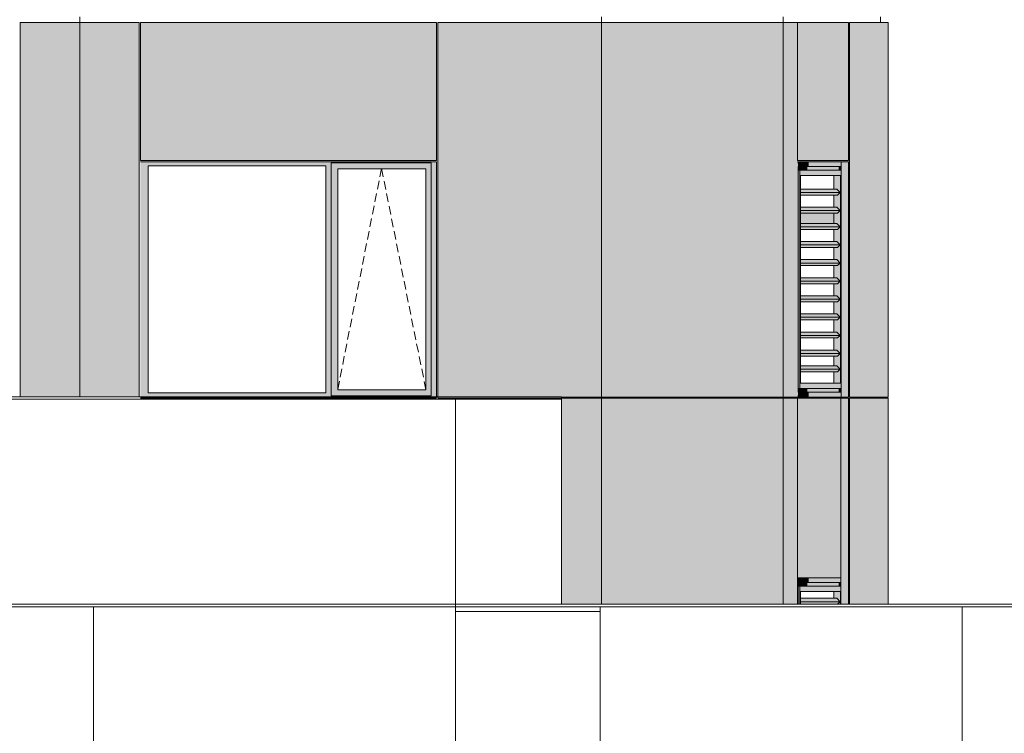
# Model space of a CAD drawing. Header units: millimetres. Extents: x -2957 to 755902, y -5565 to 302042.
# Tile 5 of 65: x 12766 to 20928, y 5011 to 10926. Entities that reach past the tile are written whole.
import ezdxf

# ---------------------------------------------------------------- set-up
doc = ezdxf.new("R2010")
doc.units = ezdxf.units.MM
doc.header["$MEASUREMENT"] = 0
doc.header["$XCLIPFRAME"] = 0
doc.linetypes.add('OO_EOIAAY', pattern=[105.833361, 70.555568, -35.277793])
for name, color, linetype, lineweight in [('0_Ном._пера__1', 7, 'Continuous', 0), ('0_Ном._пера__120', 7, 'Continuous', 0), ('_0 фасадные панели-1_Ном._пера__1', 7, 'Continuous', 0), ('АР-Стены_внешние_.АР_Ном._пера__120', 7, 'Continuous', 0), ('АР-элементы фасада_Ном._пера__1', 7, 'Continuous', 0)]:
    doc.layers.add(name, color=color, linetype=linetype, lineweight=lineweight)
doc.layers.add('АР-Стены_внешние_.АР_Ном._пера__214', color=7, linetype='Continuous', lineweight=0, true_color=0xe2eaf1)
picture_1 = doc.add_image_def('image2.png', size_in_pixel=(725, 814))
picture_2 = doc.add_image_def('image3.png', size_in_pixel=(734, 827))

msp = doc.modelspace()

# ---------------------------------------------------------------- hatches: boundary and pattern name
at = {"layer": '0_Ном._пера__1', "linetype": 'Continuous', "lineweight": 0, "true_color": 0x000000}
for points in [[(13767.129, 9748.425), (13767.129, 9713.425), (13829.5, 9713.425), (15304.782, 9713.425), (15348.928, 9713.425), (15348.928, 9738.425), (16177.889, 9738.425), (16177.889, 9713.425), (16222.035, 9713.425), (16222.035, 9748.425)], [(13829.5, 9713.425), (13767.129, 9713.425), (13767.129, 7833.425), (13829.5, 7833.425)], [(15348.928, 9713.425), (15304.782, 9713.425), (15304.782, 7833.425), (15348.928, 7833.425)], [(15348.928, 9738.425), (15348.928, 9688.425), (15402.827, 9688.425), (16133.686, 9688.425), (16177.889, 9688.425), (16177.889, 9738.425)], [(16177.889, 7833.425), (16222.035, 7833.425), (16222.035, 9713.425), (16177.889, 9713.425)], [(19214.502, 9748.425), (19219.291, 9708.425), (19305.145, 9708.425), (19305.145, 9748.425)], [(19219.291, 9708.425), (19214.502, 9748.425), (19214.502, 7798.423), (19219.291, 7838.423)], [(19448.84, 9708.425), (19448.84, 9748.425), (19305.145, 9748.425), (19305.145, 9708.425)], [(19575.616, 9748.425), (19448.84, 9748.425), (19448.84, 9708.425), (19569.28, 9708.425)], [(19569.28, 9678.425), (19570.42, 9678.425), (19575.616, 9678.425), (19575.616, 9748.425), (19569.28, 9708.425)], [(15348.928, 7858.425), (15401.857, 7858.425), (15401.857, 9688.425), (15348.928, 9688.425)], [(16133.686, 9688.425), (16133.686, 7858.425), (16177.889, 7858.425), (16177.889, 9688.425)], [(19295.217, 9708.425), (19219.291, 9708.425), (19219.291, 9678.425), (19295.217, 9678.425)], [(19219.291, 9678.425), (19219.291, 7868.423), (19232.812, 7868.423), (19232.812, 9678.425)], [(19438.912, 9708.425), (19295.217, 9708.425), (19295.217, 9678.425), (19438.912, 9678.425)], [(19438.912, 9708.425), (19438.912, 9678.425), (19555.76, 9678.425), (19559.352, 9708.425)], [(19559.352, 9708.425), (19555.76, 9678.425), (19559.352, 9678.425)], [(19559.352, 9708.425), (19559.352, 9678.425), (19569.28, 9678.425), (19569.28, 9708.425)], [(19238.2, 9493.888), (19567.496, 9493.888), (19539.415, 9522.173), (19238.2, 9522.173)], [(19238.2, 9472.675), (19546.435, 9472.675), (19567.496, 9493.888), (19238.2, 9493.888)], [(19238.2, 9343.888), (19567.496, 9343.888), (19539.415, 9372.173), (19238.2, 9372.173)], [(19567.496, 9343.888), (19238.2, 9343.888), (19238.2, 9322.675), (19546.435, 9322.675)], [(19238.2, 9222.173), (19515.623, 9222.173), (19515.623, 9322.675), (19238.2, 9322.675)], [(19238.2, 9208.888), (19567.496, 9208.888), (19539.415, 9237.173), (19238.2, 9237.173)], [(19238.2, 9187.675), (19546.435, 9187.675), (19567.496, 9208.888), (19238.2, 9208.888)], [(19238.2, 9058.888), (19567.496, 9058.888), (19539.415, 9087.173), (19238.2, 9087.173)], [(19238.2, 9037.675), (19546.435, 9037.675), (19567.496, 9058.888), (19238.2, 9058.888)], [(19238.2, 8908.888), (19567.496, 8908.888), (19539.415, 8937.173), (19238.2, 8937.173)], [(19238.2, 8887.675), (19546.435, 8887.675), (19567.496, 8908.888), (19238.2, 8908.888)], [(19238.2, 8758.888), (19567.496, 8758.888), (19539.415, 8787.173), (19238.2, 8787.173)], [(19567.496, 8758.888), (19238.2, 8758.888), (19238.2, 8737.675), (19546.435, 8737.675)], [(19238.2, 8608.888), (19567.496, 8608.888), (19539.415, 8637.173), (19238.2, 8637.173)], [(19567.496, 8608.888), (19238.2, 8608.888), (19238.2, 8587.675), (19546.435, 8587.675)], [(19238.2, 8458.888), (19567.496, 8458.888), (19539.415, 8487.173), (19238.2, 8487.173)], [(19238.2, 8437.675), (19546.435, 8437.675), (19567.496, 8458.888), (19238.2, 8458.888)], [(19238.2, 8308.888), (19567.496, 8308.888), (19539.415, 8337.173), (19238.2, 8337.173)], [(19238.2, 8287.675), (19546.435, 8287.675), (19567.496, 8308.888), (19238.2, 8308.888)], [(19238.2, 8158.888), (19567.496, 8158.888), (19539.415, 8187.173), (19238.2, 8187.173)], [(19567.496, 8158.888), (19238.2, 8158.888), (19238.2, 8137.675), (19546.435, 8137.675)], [(19238.2, 8028.882), (19567.496, 8028.882), (19539.415, 8057.166), (19238.2, 8057.166)], [(19238.2, 8007.669), (19546.435, 8007.669), (19567.496, 8028.882), (19238.2, 8028.882)], [(15348.928, 7858.425), (15348.928, 7808.425), (16177.889, 7808.425), (16177.889, 7858.425), (16133.686, 7858.425), (15402.827, 7858.425)], [(19219.291, 7838.423), (19214.502, 7798.423), (19305.145, 7798.423), (19305.145, 7838.423)], [(19219.291, 7868.423), (19219.291, 7838.423), (19295.217, 7838.423), (19295.217, 7868.423)], [(19295.217, 7838.423), (19438.912, 7838.423), (19438.912, 7868.423), (19295.217, 7868.423)], [(19305.145, 7838.423), (19305.145, 7798.423), (19448.84, 7798.423), (19448.84, 7838.423)], [(19438.912, 7868.423), (19438.912, 7838.423), (19559.352, 7838.423), (19555.76, 7868.423)], [(19448.84, 7838.423), (19448.84, 7798.423), (19575.616, 7798.423), (19569.28, 7838.423)], [(19555.76, 7868.423), (19559.352, 7838.423), (19559.352, 7868.423)], [(19559.352, 7838.423), (19569.28, 7838.423), (19569.28, 7868.423), (19559.352, 7868.423)], [(19569.28, 7838.423), (19575.616, 7798.423), (19575.616, 7868.422), (19569.28, 7868.423)], [(13767.129, 7798.425), (16222.035, 7798.425), (16222.035, 7833.425), (16177.889, 7833.425), (16177.889, 7808.425), (15348.928, 7808.425), (15348.928, 7833.425), (15304.782, 7833.425), (13829.5, 7833.425), (13767.129, 7833.425)], [(19305.145, 6260), (19305.145, 6300), (19214.502, 6300), (19219.291, 6260)], [(19214.502, 6080), (19219.291, 6080), (19219.291, 6260), (19214.502, 6300)], [(19448.84, 6260), (19448.84, 6300), (19305.145, 6300), (19305.145, 6260)], [(19448.84, 6300), (19448.84, 6260), (19569.28, 6260), (19574.07, 6300)], [(19569.28, 6260), (19569.28, 6230), (19574.07, 6230), (19574.07, 6300)], [(19219.291, 6260), (19219.291, 6230), (19295.217, 6230), (19295.217, 6260)], [(19219.291, 6080), (19232.812, 6080), (19232.812, 6230), (19219.291, 6230)], [(19232.812, 6230), (19232.812, 6080), (19238.2, 6080), (19238.2, 6185), (19569.28, 6185), (19569.28, 6080), (19574.07, 6080), (19574.07, 6230)], [(19438.912, 6260), (19295.217, 6260), (19295.217, 6230), (19438.912, 6230)], [(19438.912, 6260), (19438.912, 6230), (19555.76, 6230), (19559.352, 6260)], [(19559.352, 6260), (19555.76, 6230), (19559.352, 6230)], [(19559.352, 6260), (19559.352, 6230), (19569.28, 6230), (19569.28, 6260)], [(19238.2, 6101.465), (19567.496, 6101.465), (19539.415, 6129.749), (19238.2, 6129.749)], [(19515.623, 6129.749), (19539.415, 6129.749), (19567.496, 6101.465), (19546.436, 6080.251), (19515.623, 6080.251), (19515.623, 6080), (19569.28, 6080), (19569.28, 6185), (19515.623, 6185)], [(19238.2, 6101.465), (19238.2, 6080.251), (19546.435, 6080.251), (19567.496, 6101.465)]]:
    msp.add_hatch(color=18, dxfattribs=at).paths.add_polyline_path(points)
h = msp.add_hatch(color=18, dxfattribs=at)
h.paths.add_polyline_path([(19232.812, 7868.423), (19575.616, 7868.423), (19575.616, 9678.425), (19232.812, 9678.425)])
h.paths.add_polyline_path([(19238.2, 7913.423), (19238.2, 9633.425), (19570.228, 9633.425), (19570.228, 7913.423)], flags=0)
h = msp.add_hatch(color=18, dxfattribs=at)
h.paths.add_polyline_path([(19515.623, 8007.669), (19515.623, 7913.423), (19570.228, 7913.423), (19570.228, 9633.425), (19515.623, 9633.425), (19515.623, 9628.173), (19515.623, 9558.676), (19515.623, 9522.173), (19539.415, 9522.173), (19567.496, 9493.888), (19546.435, 9472.675), (19515.623, 9472.675), (19515.623, 9372.173), (19539.415, 9372.173), (19560.05, 9351.388), (19546.435, 9337.675), (19515.623, 9337.675), (19515.623, 9322.675), (19515.623, 9237.173), (19515.623, 9222.173), (19539.415, 9222.173), (19541.968, 9234.601), (19567.496, 9208.888), (19546.435, 9187.675), (19515.623, 9187.675), (19515.623, 9087.173), (19539.415, 9087.173), (19567.496, 9058.888), (19546.435, 9037.675), (19515.623, 9037.675), (19515.623, 8937.173), (19539.415, 8937.173), (19567.496, 8908.888), (19546.435, 8887.675), (19515.623, 8887.675), (19515.623, 8787.173), (19539.415, 8787.173), (19567.496, 8758.888), (19546.435, 8737.675), (19515.623, 8737.675), (19515.623, 8637.173), (19539.415, 8637.173), (19567.496, 8608.888), (19546.435, 8587.675), (19515.623, 8587.675), (19515.623, 8487.173), (19539.415, 8487.173), (19567.496, 8458.888), (19546.435, 8437.675), (19515.623, 8437.675), (19515.623, 8337.173), (19539.415, 8337.173), (19567.496, 8308.888), (19546.435, 8287.675), (19515.623, 8287.675), (19515.623, 8187.173), (19539.415, 8187.173), (19567.496, 8158.888), (19546.435, 8137.675), (19515.623, 8137.675), (19515.623, 8057.166), (19539.415, 8057.166), (19567.496, 8028.882), (19546.435, 8007.669)])
h.paths.add_polyline_path([(19563.611, 9339.976), (19564.943, 9346.46), (19567.496, 9343.888)], flags=0)
at = {"layer": 'АР-Стены_внешние_.АР_Ном._пера__214', "linetype": 'Continuous', "lineweight": 0, "true_color": 0xe5e8eb}
for points in [[(12770.846, 7800), (13260.834, 7800), (13260.834, 10903.425), (12770.846, 10903.425)], [(13260.833, 10903.425), (13260.833, 7800), (13757.129, 7800), (13757.129, 10903.425)], [(13767.129, 10903.425), (16222.035, 10903.425), (16222.035, 9758.425), (13767.129, 9758.425)], [(16232.035, 10903.425), (16232.035, 7793.425), (17255.872, 7793.425), (17255.872, 7798.425), (17589.311, 7798.425), (17589.311, 10903.425)], [(19093.827, 10903.425), (17589.311, 10903.425), (17589.311, 7798.425), (19093.827, 7798.425)], [(19093.827, 9748.425), (19093.827, 10903.425), (19635.825, 10903.425), (19635.825, 9748.425)], [(19645.825, 10903.425), (19645.825, 7798.425), (19964.374, 7798.425), (19964.374, 10903.425)], [(19093.827, 9748.425), (19093.827, 7798.425), (19214.502, 7798.425), (19214.502, 9748.425)], [(19574.07, 7863.425), (19574.07, 7798.425), (19636.547, 7798.425), (19636.547, 9748.425), (19575.616, 9748.425), (19575.616, 9658.425), (19574.07, 9658.425)], [(17255.872, 6080), (17536.927, 6080), (17536.927, 7790), (17255.872, 7790)], [(17536.927, 7790), (17536.927, 6080), (17589.311, 6080), (17589.311, 7790)], [(19093.827, 7790), (17589.311, 7790), (17589.311, 6080), (19093.827, 6080)], [(19214.502, 7790), (19093.827, 7790), (19093.827, 6080), (19214.502, 6080)], [(19214.501, 6300), (19574.07, 6300), (19574.07, 7790), (19214.502, 7790)], [(19636.547, 7790), (19574.07, 7790), (19574.07, 6080), (19636.547, 6080)], [(19645.825, 6593), (19645.825, 6080), (19964.374, 6080), (19964.374, 7790), (19645.825, 7790)]]:
    msp.add_hatch(color=254, dxfattribs=at).paths.add_polyline_path(points)

# ---------------------------------------------------------------- linework, layer by layer
at = {"layer": '0_Ном._пера__1', "color": 7, "linetype": 'Continuous', "lineweight": 0}
for p, q in [((13265.647, 10948.425), (13265.647, 7800)), ((17589.311, 7798.425), (17589.311, 10948.425)), ((19093.827, 7798.425), (19093.827, 10948.425)), ((19901.22, 10948.425), (19901.22, 10903.425)), ((12770.846, 10903.425), (12770.846, 7800)), ((12770.846, 10903.425), (13757.129, 10903.425)), ((13757.129, 10903.425), (13757.129, 7800)), ((13767.129, 10903.425), (16222.035, 10903.425)), ((16222.035, 10903.425), (16222.035, 9758.425)), ((16232.035, 10903.425), (19635.825, 10903.425)), ((16232.035, 10903.425), (16232.035, 7793.425)), ((19214.502, 9758.425), (19214.502, 10903.425)), ((19635.825, 9758.425), (19635.825, 10903.425)), ((19645.825, 10903.425), (19645.825, 7798.425)), ((19645.825, 10903.425), (19964.374, 10903.425)), ((19964.374, 7798.425), (19964.374, 10903.425)), ((12770.846, 9738.425), (12770.846, 7798.425)), ((13767.129, 9758.425), (16222.314, 9758.425)), ((13767.129, 9748.425), (16222.035, 9748.425)), ((13829.5, 9713.425), (13829.5, 7833.425)), ((15304.782, 9713.425), (13829.5, 9713.425)), ((15304.782, 7833.425), (15304.782, 9713.425)), ((16177.889, 9738.425), (15348.928, 9738.425)), ((15348.928, 9738.425), (15348.928, 9713.425)), ((15348.928, 9713.425), (15348.928, 7833.425)), ((16177.889, 9713.425), (16177.889, 9738.425)), ((16177.889, 9713.425), (16177.889, 7833.425)), ((16222.035, 9748.425), (16222.035, 9713.425)), ((16222.035, 9713.425), (16222.035, 7833.425)), ((16232.035, 7798.425), (16232.035, 9748.425)), ((19214.502, 9758.425), (19636.547, 9758.425)), ((19635.825, 9748.425), (19214.502, 9748.425)), ((19215.794, 9748.425), (19572.902, 9748.425)), ((19215.794, 9748.425), (19305.145, 9748.425)), ((19305.145, 9748.425), (19448.84, 9748.425)), ((19448.84, 9748.425), (19575.616, 9748.425)), ((19575.616, 9748.425), (19575.616, 9678.425)), ((19636.547, 9748.425), (19636.547, 7798.425)), ((15401.857, 7858.425), (15401.857, 9688.425)), ((15401.857, 9688.425), (16132.716, 9688.425)), ((16133.686, 9688.425), (16132.716, 9688.425)), ((16133.686, 7858.425), (16133.686, 9688.425)), ((19305.145, 9708.425), (19219.291, 9708.425)), ((19219.291, 9708.425), (19219.291, 7838.423)), ((19219.291, 9678.425), (19232.812, 9678.425)), ((19232.812, 7868.423), (19232.812, 9678.425)), ((19232.812, 9678.425), (19575.616, 9678.425)), ((19238.2, 7913.423), (19238.2, 9633.425)), ((19238.2, 9633.425), (19570.228, 9633.425)), ((19438.912, 9678.425), (19295.217, 9678.425)), ((19448.84, 9708.425), (19305.145, 9708.425)), ((19555.76, 9678.425), (19438.912, 9678.425)), ((19569.28, 9708.425), (19448.84, 9708.425)), ((19515.623, 9633.425), (19515.623, 9628.173)), ((19515.623, 9633.425), (19515.623, 9522.173)), ((19559.352, 9678.425), (19559.352, 9708.425)), ((19569.28, 9678.425), (19569.28, 9708.425)), ((19570.228, 9633.425), (19570.228, 7913.423)), ((19575.616, 9678.425), (19575.616, 7798.423)), ((19539.415, 9522.173), (19238.2, 9522.173)), ((19567.496, 9493.888), (19238.2, 9493.888)), ((19546.435, 9472.675), (19238.2, 9472.675)), ((19515.623, 9472.675), (19515.623, 9372.173)), ((19567.496, 9493.888), (19539.415, 9522.173)), ((19546.435, 9472.675), (19567.496, 9493.888)), ((19539.415, 9372.173), (19238.2, 9372.173)), ((19567.496, 9343.888), (19238.2, 9343.888)), ((19546.435, 9322.675), (19238.2, 9322.675)), ((19515.623, 9322.675), (19515.623, 9237.173)), ((19515.623, 9322.675), (19515.623, 9237.173)), ((19567.496, 9343.888), (19539.415, 9372.173)), ((19546.435, 9322.675), (19567.496, 9343.888)), ((19539.415, 9237.173), (19238.2, 9237.173)), ((19567.496, 9208.888), (19539.415, 9237.173)), ((19567.496, 9208.888), (19238.2, 9208.888)), ((19546.435, 9187.675), (19238.2, 9187.675)), ((19515.623, 9187.675), (19515.623, 9087.173)), ((19546.435, 9187.675), (19567.496, 9208.888)), ((19539.415, 9087.173), (19238.2, 9087.173)), ((19567.496, 9058.888), (19539.415, 9087.173)), ((19567.496, 9058.888), (19238.2, 9058.888)), ((19546.435, 9037.675), (19238.2, 9037.675)), ((19515.623, 9037.675), (19515.623, 8937.173)), ((19546.435, 9037.675), (19567.496, 9058.888)), ((19539.415, 8937.173), (19238.2, 8937.173)), ((19567.496, 8908.888), (19238.2, 8908.888)), ((19567.496, 8908.888), (19539.415, 8937.173)), ((19546.435, 8887.675), (19567.496, 8908.888)), ((19546.435, 8887.675), (19238.2, 8887.675)), ((19515.623, 8887.675), (19515.623, 8787.173)), ((19539.415, 8787.173), (19238.2, 8787.173)), ((19567.496, 8758.888), (19238.2, 8758.888)), ((19546.435, 8737.675), (19238.2, 8737.675)), ((19515.623, 8737.675), (19515.623, 8637.173)), ((19567.496, 8758.888), (19539.415, 8787.173)), ((19546.435, 8737.675), (19567.496, 8758.888)), ((19539.415, 8637.173), (19238.2, 8637.173)), ((19567.496, 8608.888), (19238.2, 8608.888)), ((19546.435, 8587.675), (19238.2, 8587.675)), ((19515.623, 8587.675), (19515.623, 8487.173)), ((19567.496, 8608.888), (19539.415, 8637.173)), ((19546.435, 8587.675), (19567.496, 8608.888)), ((19539.415, 8487.173), (19238.2, 8487.173)), ((19567.496, 8458.888), (19238.2, 8458.888)), ((19546.435, 8437.675), (19238.2, 8437.675)), ((19515.623, 8437.675), (19515.623, 8337.173)), ((19567.496, 8458.888), (19539.415, 8487.173)), ((19546.435, 8437.675), (19567.496, 8458.888)), ((19539.415, 8337.173), (19238.2, 8337.173)), ((19567.496, 8308.888), (19539.415, 8337.173)), ((19567.496, 8308.888), (19238.2, 8308.888)), ((19546.435, 8287.675), (19238.2, 8287.675)), ((19515.623, 8287.675), (19515.623, 8187.173)), ((19546.435, 8287.675), (19567.496, 8308.888)), ((19539.415, 8187.173), (19238.2, 8187.173)), ((19567.496, 8158.888), (19539.415, 8187.173)), ((19567.496, 8158.888), (19238.2, 8158.888)), ((19546.435, 8137.675), (19238.2, 8137.675)), ((19515.623, 8137.675), (19515.623, 8057.166)), ((19546.435, 8137.675), (19567.496, 8158.888)), ((19539.415, 8057.166), (19238.2, 8057.166)), ((19567.496, 8028.882), (19238.2, 8028.882)), ((19546.435, 8007.669), (19238.2, 8007.669)), ((19515.623, 8007.669), (19515.623, 7913.423)), ((19567.496, 8028.882), (19539.415, 8057.166)), ((19546.435, 8007.669), (19567.496, 8028.882)), ((16132.716, 7858.425), (15401.857, 7858.425)), ((16132.716, 7858.425), (16133.686, 7858.425)), ((19219.291, 7868.423), (19232.812, 7868.423)), ((19219.291, 7838.423), (19305.145, 7838.423)), ((19575.616, 7868.423), (19232.812, 7868.423)), ((19570.228, 7913.423), (19238.2, 7913.423)), ((19305.145, 7838.423), (19448.84, 7838.423)), ((19448.84, 7838.423), (19569.28, 7838.423)), ((19559.352, 7838.423), (19559.352, 7868.423)), ((19569.28, 7838.423), (19569.28, 7868.423)), ((12223.273, 7780), (16785.872, 7780)), ((16222.035, 7798.425), (13767.129, 7798.425)), ((16222.035, 7788.425), (13767.129, 7788.425)), ((13829.5, 7833.425), (15304.782, 7833.425)), ((15348.928, 7833.425), (15348.928, 7808.425)), ((15348.928, 7808.425), (16177.889, 7808.425)), ((16177.889, 7833.425), (16177.889, 7808.425)), ((16222.035, 7833.425), (16222.035, 7798.425)), ((16231.712, 7798.425), (16222.035, 7798.425)), ((16222.314, 7798.425), (16231.712, 7798.425)), ((17536.927, 7790), (16232.035, 7790)), ((17589.311, 7798.425), (17255.872, 7798.425)), ((17255.872, 7780), (17255.872, 6080)), ((17536.927, 7790), (17589.311, 7790)), ((17589.311, 7798.425), (19093.827, 7798.425)), ((17589.311, 7790), (17589.311, 6590)), ((17589.311, 7790), (19043.465, 7790)), ((19043.465, 7790), (19093.827, 7790)), ((19093.827, 7798.425), (19215.794, 7798.425)), ((19093.827, 7790), (19093.827, 6080)), ((19093.827, 7790), (19214.502, 7790)), ((19305.145, 7798.423), (19214.502, 7798.423)), ((19214.502, 7790), (19214.502, 6300.001)), ((19574.07, 7790), (19214.502, 7790)), ((19215.794, 7798.423), (19572.902, 7798.423)), ((19448.84, 7798.423), (19305.145, 7798.423)), ((19573.047, 7798.423), (19448.84, 7798.423)), ((19574.07, 7798.425), (19636.547, 7798.425)), ((19574.07, 7790), (19636.547, 7790)), ((19574.07, 7790), (19574.07, 6300)), ((19636.644, 6580), (19636.547, 7790)), ((19964.374, 7798.425), (19645.825, 7798.425)), ((19964.374, 7790), (19645.825, 7790)), ((19645.825, 7790), (19645.825, 6080)), ((19901.22, 7798.425), (19901.22, 7790)), ((19964.374, 7790), (19964.374, 6080)), ((17589.311, 6080), (17589.311, 6590)), ((19636.644, 6593.425), (19636.547, 6080)), ((19214.502, 6300), (19305.145, 6300)), ((19214.502, 6080), (19214.502, 6300)), ((19305.145, 6300), (19448.84, 6300)), ((19448.84, 6300), (19574.07, 6300)), ((19574.07, 6300), (19574.07, 6230)), ((19305.145, 6260), (19219.291, 6260)), ((19219.291, 6260), (19219.291, 6080)), ((19219.291, 6230), (19232.812, 6230)), ((19232.812, 6080), (19232.812, 6230)), ((19232.812, 6230), (19574.07, 6230)), ((19448.84, 6260), (19305.145, 6260)), ((19569.28, 6260), (19448.84, 6260)), ((19559.352, 6230), (19559.352, 6260)), ((19569.28, 6230), (19569.28, 6260)), ((19574.07, 6230), (19574.07, 6080)), ((19238.2, 6080), (19238.2, 6185)), ((19238.2, 6185), (19569.28, 6185)), ((19539.415, 6129.749), (19238.2, 6129.749)), ((19515.623, 6185), (19515.623, 6129.749)), ((19567.496, 6101.465), (19539.415, 6129.749)), ((19569.28, 6185), (19569.28, 6080)), ((14565.544, 6060), (16377.459, 6060)), ((19567.496, 6101.465), (19238.2, 6101.465)), ((19546.435, 6080.251), (19238.2, 6080.251)), ((19416.767, 6080.251), (19416.767, 6080)), ((19515.623, 6080.251), (19515.623, 6080)), ((19546.435, 6080.251), (19567.496, 6101.465))]:
    msp.add_line(p, q, dxfattribs=at)
for points in [[(12106.95, 6080), (24625.583, 6080), (24625.583, 6060), (12106.95, 6060)], [(12177.459, 6060), (13377.459, 6060), (13377.459, -0.001), (12177.459, -0.001)], [(13377.459, 6060), (16377.459, 6060), (16377.459, 4859.999), (13377.459, 4859.999)], [(16377.459, 6060), (17577.459, 6060), (17577.459, 550), (16377.459, 550)], [(17577.459, 6060), (20577.459, 6060), (20577.459, 4859.999), (17577.459, 4859.999)], [(20577.459, 6060), (21278.168, 6060), (21278.168, 0), (20577.459, 0)]]:
    msp.add_lwpolyline(points, close=True, dxfattribs=at)
at = {"layer": '0_Ном._пера__120', "color": 7, "linetype": 'OO_EOIAAY', "lineweight": 0}
for p, q in [((15765.316, 9693.425), (15401.857, 7858.425)), ((16132.716, 7858.425), (15765.316, 9693.425))]:
    msp.add_line(p, q, dxfattribs=at)
at = {"layer": '0_Ном._пера__120', "color": 7, "linetype": 'Continuous', "lineweight": 0, "flags": 128}
msp.add_lwpolyline([(8954.279, 7780), (17255.872, 7780), (17255.872, 7800), (8954.279, 7800)], close=True, dxfattribs=at)
at = {"layer": '_0 фасадные панели-1_Ном._пера__1', "color": 7, "linetype": 'Continuous', "lineweight": 0}
msp.add_line((17589.311, 6080), (17589.311, 6100), dxfattribs=at)
at = {"layer": 'АР-Стены_внешние_.АР_Ном._пера__120', "color": 7, "linetype": 'Continuous', "lineweight": 0, "flags": 128}
msp.add_lwpolyline([(13767.129, 10903.425), (16222.035, 10903.425), (16222.035, 9758.425), (13767.129, 9758.425)], close=True, dxfattribs=at)
at = {"layer": 'АР-элементы фасада_Ном._пера__1', "color": 7, "linetype": 'Continuous', "lineweight": 0}
msp.add_line((16377.459, 7780), (16377.459, 3499.695), dxfattribs=at)

# ---------------------------------------------------------------- pictures from other files: only their frames are drawn
at = {"linetype": 'Continuous', "lineweight": 0}
image = msp.add_image(picture_1, insert=(13377.459, 6059.999), size_in_units=(1200, 6060), rotation=180, dxfattribs=at)
image.set_boundary_path([(-0.5, -0.5), (724.5, 813.5)])
image = msp.add_image(picture_2, insert=(16377.459, 6059.999), size_in_units=(3000, 1200), rotation=180, dxfattribs=at)
image.set_boundary_path([(-0.5, -0.5), (733.5, 826.5)])
image = msp.add_image(picture_2, insert=(20577.459, 6059.999), size_in_units=(3000, 1200), rotation=180, dxfattribs=at)
image.set_boundary_path([(-0.5, -0.5), (733.5, 826.5)])
image = msp.add_image(picture_1, insert=(21278.168, 6059.999), size_in_units=(700.708, 5709.999), rotation=180, dxfattribs=at)
image.set_boundary_path([(-0.5, -0.5), (724.5, 813.5)])
image = msp.add_image(picture_1, insert=(17577.459, 6020.352), size_in_units=(1200, 5509.999), rotation=180, dxfattribs=at)
image.set_boundary_path([(-0.5, -0.5), (724.5, 813.5)])

doc.saveas('drawing.dxf')
